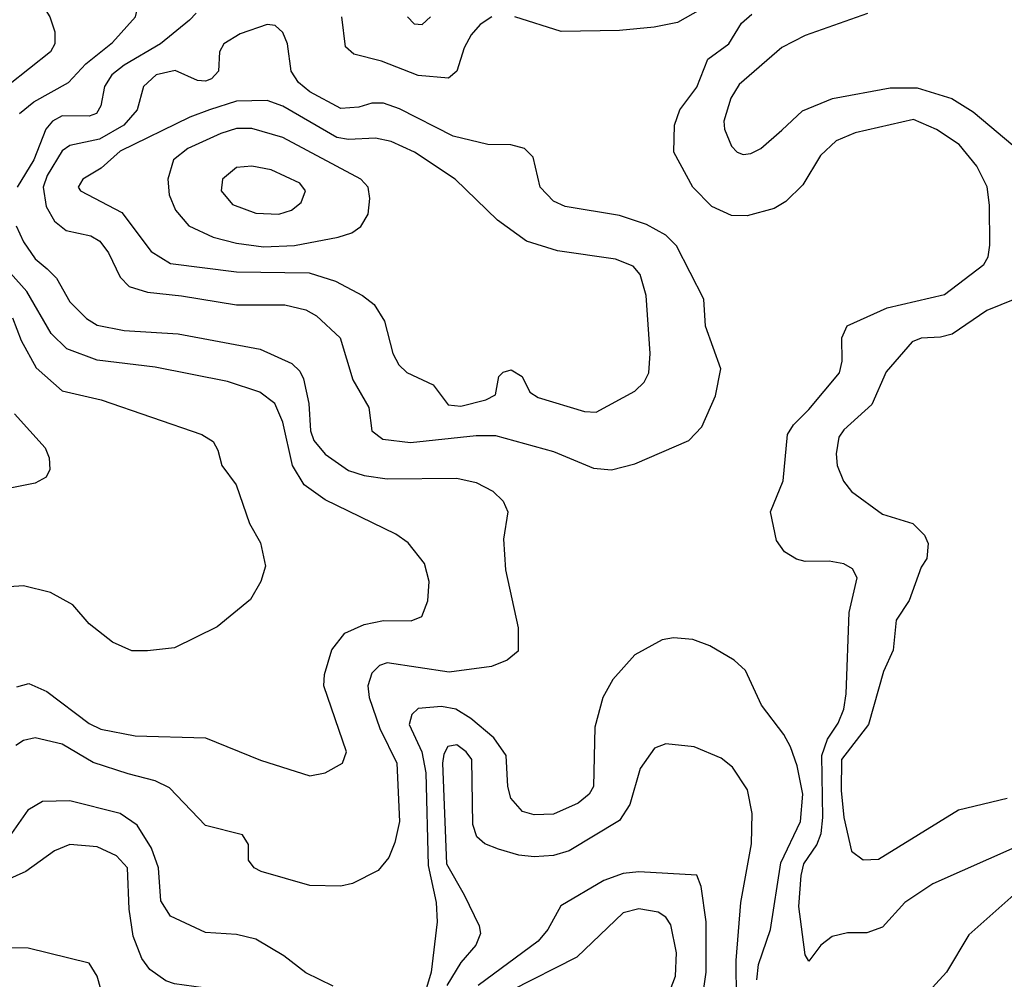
# Model space of a CAD drawing. Extents: x 997028 to 1115134, y 536408 to 618974.
# Tile 219 of 256: x 1041125 to 1043670, y 579547 to 582028. Entities that reach past the tile are written whole.
import ezdxf

# ---------------------------------------------------------------- set-up
doc = ezdxf.new("R2010")
doc.units = 0

msp = doc.modelspace()

# ---------------------------------------------------------------- linework, layer by layer
at = {"layer": '0CON10XD'}
for points in [[(1041124.7, 581785), (1041161.6, 581815), (1041250.8, 581865), (1041296.1, 581913.9), (1041365, 581968.4), (1041424.6, 582035), (1041430.8, 582065), (1041414.4, 582095), (1041385, 582116.1), (1041337.3, 582127.3), (1041295, 582138.6), (1041237.6, 582167.6), (1041190.4, 582205), (1041161.3, 582245), (1041154.7, 582275), (1041155.3, 582315), (1041190, 582405), (1041185.3, 582435), (1041173.2, 582455), (1041133.1, 582493.1), (1041095, 582517.5)], [(1041086.4, 582156.4), (1041183.9, 582065), (1041202.9, 582035), (1041216, 581996), (1041216.1, 581965), (1041204.6, 581945), (1041040.6, 581815)], [(1041581.2, 582045), (1041563.6, 582026.4), (1041489.3, 581965), (1041395, 581910), (1041363.3, 581885), (1041344.3, 581855), (1041334.7, 581805), (1041323.5, 581785), (1041305, 581778.1), (1041235, 581779), (1041210, 581765), (1041192.7, 581745), (1041161.3, 581665), (1041118.3, 581595)], [(1042885, 582054.4), (1042825, 582020.5), (1042765, 582008), (1042675, 581999.8), (1042525, 581997), (1042405, 582034.7)], [(1043705, 579891.2), (1043485, 579793.1), (1043412.9, 579745), (1043355, 579681.4), (1043315, 579667.1), (1043265, 579666.9), (1043225, 579657.1), (1043195.5, 579634.5), (1043165, 579593.3), (1043155, 579610), (1043139, 579735), (1043144.5, 579815), (1043151.8, 579845), (1043185.8, 579894.2), (1043196.8, 579923.2), (1043201.2, 579965), (1043198, 580125), (1043212.7, 580167.3), (1043240.8, 580209.2), (1043255.2, 580245), (1043261.6, 580285), (1043269.4, 580495), (1043290, 580585), (1043278, 580608), (1043255, 580620.6), (1043217.6, 580627.6), (1043155, 580626.5), (1043133, 580633), (1043102.2, 580652.2), (1043080.9, 580680.9), (1043066, 580755), (1043098.5, 580835), (1043110, 580955), (1043125, 580980.6), (1043165, 581019.5), (1043243.8, 581115), (1043251.1, 581145), (1043250, 581205), (1043263.8, 581236.2), (1043367.1, 581282.9), (1043515, 581317.2), (1043616.8, 581395), (1043628, 581415), (1043632.2, 581445), (1043632.1, 581547.9), (1043625.7, 581595.7), (1043599.2, 581649.2), (1043553.2, 581705), (1043495, 581744.1), (1043435, 581769.3), (1043284.4, 581735.6), (1043235, 581714.1), (1043195, 581676.5), (1043148.9, 581601.1), (1043105, 581557.8), (1043075, 581539.5), (1043005, 581520.9), (1042965, 581521.8), (1042914.3, 581545), (1042865, 581594.3), (1042815.6, 581685), (1042817.1, 581755), (1042831.2, 581795), (1042875, 581853.1), (1042904, 581926), (1042958.1, 581965), (1042991.1, 582018.9), (1043017.8, 582042.2)], [(1043316, 582044), (1043155, 581986.8), (1043095, 581956.1), (1042985, 581860.5), (1042962.9, 581825), (1042945.3, 581765), (1042947.1, 581745), (1042965, 581700.8), (1042979.2, 581685), (1042995, 581679.5), (1043015, 581681.8), (1043040.8, 581695), (1043095, 581742.2), (1043148, 581792), (1043226.2, 581823.8), (1043375, 581851.4), (1043445, 581851.3), (1043534.2, 581824.2), (1043589.4, 581789.4), (1043713.8, 581685)], [(1042345, 582035.5), (1042315, 582015.5), (1042291.8, 581988.2), (1042274, 581955), (1042255.3, 581894.7), (1042233.4, 581876.6), (1042155, 581883.5), (1042059.8, 581920.2), (1041988.8, 581938.8), (1041967.4, 581957.4), (1041957.8, 582035)], [(1042127.5, 582035), (1042145, 582017.1), (1042165, 582015.4), (1042186.8, 582035)], [(1042655, 580863.5), (1042715, 580879.1), (1042855, 580940), (1042888.1, 580975), (1042923.3, 581055), (1042937.5, 581125), (1042897.8, 581235), (1042893.1, 581305), (1042822.8, 581442.8), (1042795, 581470.9), (1042745, 581498), (1042675, 581521.1), (1042535, 581544.7), (1042505, 581558.5), (1042470.4, 581595), (1042452.2, 581672.2), (1042430, 581695), (1042394.4, 581704.4), (1042335, 581705.4), (1042245, 581726.2), (1042106.9, 581796.9), (1042065, 581811.8), (1042035, 581811.6), (1042001.9, 581801.9), (1041955, 581798.1), (1041875, 581841.6), (1041845.3, 581865), (1041827.1, 581895), (1041816.8, 581965), (1041805, 581994.3), (1041785, 582012.5), (1041765, 582015.5), (1041695, 581991.3), (1041652.7, 581965), (1041641.5, 581945), (1041638.5, 581895), (1041620.6, 581875), (1041605, 581868.8), (1041585, 581870.3), (1041526.5, 581896.5), (1041477.5, 581885), (1041444.7, 581855), (1041428.8, 581795), (1041394.3, 581755), (1041331.4, 581718.6), (1041255, 581702.3), (1041235, 581688.9), (1041196.3, 581625), (1041185.5, 581595), (1041193, 581545), (1041215, 581506.7), (1041245, 581482.5), (1041308.6, 581468.6), (1041331.8, 581455), (1041354.8, 581424.9), (1041385, 581362.2), (1041407.8, 581337.8), (1041455, 581323.2), (1041543.4, 581313.4), (1041685, 581290.7), (1041810.1, 581290.1), (1041865, 581277.8), (1041892.3, 581262.3), (1041953.2, 581205), (1041986.2, 581096.2), (1042027.8, 581025), (1042035.6, 580965), (1042063.3, 580943.3), (1042135, 580934.7), (1042305, 580953), (1042355, 580952.6), (1042505, 580911.6), (1042608.1, 580868.1), (1042655, 580863.5)], [(1042615, 581012.9), (1042715, 581067.3), (1042739.1, 581090.9), (1042751.6, 581115), (1042754.7, 581164.7), (1042744.7, 581315), (1042728.8, 581368.8), (1042710.3, 581390.3), (1042665, 581408.8), (1042515, 581429.7), (1042435, 581455.4), (1042359.7, 581509.7), (1042250.9, 581615), (1042145.5, 581685), (1042085, 581712.6), (1042045, 581721.5), (1041975, 581717.9), (1041945, 581723.4), (1041805, 581804), (1041765, 581818.9), (1041685, 581817.4), (1041615.4, 581794.6), (1041564.5, 581775.5), (1041385, 581687.8), (1041336, 581644), (1041288.5, 581615), (1041276.5, 581595), (1041282.2, 581585), (1041389, 581529), (1041465, 581428.5), (1041515, 581397.1), (1041685, 581376), (1041873.2, 581373.2), (1041941.3, 581351.3), (1042011.4, 581315), (1042041.6, 581291.6), (1042068.3, 581248.3), (1042089.2, 581165), (1042104.6, 581135), (1042125.7, 581115.7), (1042193.9, 581083.9), (1042232.1, 581032.1), (1042265, 581028.1), (1042330, 581045), (1042355, 581057.5), (1042363.3, 581105), (1042375, 581116), (1042395, 581122), (1042423.8, 581105), (1042443.8, 581065), (1042465, 581050.6), (1042585, 581014.6), (1042615, 581012.9)], [(1041755, 581440.8), (1041835, 581443.8), (1041948, 581465), (1041983.3, 581476.7), (1042006.9, 581493.1), (1042025.6, 581525), (1042030, 581565), (1042025.6, 581595), (1042006.9, 581615), (1041805, 581723.5), (1041725, 581746.8), (1041685, 581746.3), (1041645, 581733.6), (1041559.2, 581695), (1041522.9, 581665), (1041507.7, 581615), (1041511.1, 581575), (1041527.7, 581535), (1041562.5, 581495), (1041625.2, 581465.2), (1041685, 581450.2), (1041755, 581440.8)], [(1041795, 581524.7), (1041827.5, 581535), (1041852.2, 581555), (1041863.5, 581585), (1041848.9, 581605), (1041775, 581639.2), (1041725, 581649.4), (1041685, 581645.4), (1041648.8, 581615), (1041645.4, 581585), (1041675, 581549.6), (1041735, 581527.3), (1041795, 581524.7)], [(1041115.8, 581495), (1041135, 581453.5), (1041165, 581409.2), (1041196.4, 581383.6), (1041219.8, 581359.8), (1041255, 581297.9), (1041297.9, 581255), (1041325, 581237.6), (1041395, 581223.9), (1041535, 581215.2), (1041746.2, 581176.2), (1041828.8, 581138.8), (1041849.1, 581119.1), (1041858.9, 581098.9), (1041872.4, 581035), (1041876.6, 580965), (1041885, 580939.5), (1041915, 580904), (1041975, 580862.5), (1042015, 580849.2), (1042075, 580840.8), (1042255, 580842.3), (1042305, 580831.5), (1042348.3, 580808.3), (1042375, 580782.5), (1042386.7, 580755), (1042375.6, 580685), (1042380.9, 580605), (1042413.1, 580455), (1042413.8, 580395), (1042385, 580372), (1042344.5, 580355.5), (1042235, 580341.1), (1042075, 580364.6), (1042055, 580357.5), (1042035, 580337.8), (1042024.7, 580305.3), (1042028.6, 580275), (1042055.6, 580195), (1042100.2, 580105), (1042106.9, 579955), (1042095, 579900), (1042078.9, 579861.1), (1042051.7, 579828.3), (1041985, 579794), (1041955, 579787.1), (1041875, 579789.4), (1041748.8, 579825), (1041731.2, 579835), (1041716.7, 579855), (1041716.2, 579895), (1041700.5, 579920.5), (1041605, 579943.8), (1041511.9, 580041.9), (1041475, 580059.6), (1041405, 580078.2), (1041315, 580106.8), (1041235, 580154.8), (1041165, 580170.6), (1041135, 580164.1), (1041115, 580151.1)], [(1041117.3, 580302.7), (1041148.3, 580311.7), (1041195, 580290.8), (1041305, 580208.1), (1041335, 580193.3), (1041423.6, 580176.4), (1041605, 580170.6), (1041747.1, 580112.9), (1041875, 580072.5), (1041915, 580080), (1041959.4, 580105), (1041969.6, 580135), (1041911.2, 580305), (1041913.1, 580335), (1041931.9, 580398.1), (1041965, 580441.5), (1042015, 580463.6), (1042065, 580474.7), (1042136.6, 580473.4), (1042164.2, 580485), (1042180, 580525), (1042183.6, 580575), (1042171.4, 580621.4), (1042129.2, 580675), (1042097.2, 580697.2), (1041915, 580785.9), (1041860.4, 580825), (1041830.2, 580875), (1041805, 580986.9), (1041784.1, 581035), (1041745.6, 581065), (1041662.2, 581092.2), (1041475, 581129), (1041325, 581147), (1041247, 581177), (1041206, 581216), (1041143.1, 581325), (1041008.7, 581475)], [(1043697.5, 581305), (1043625, 581276), (1043535, 581214.6), (1043505, 581206.8), (1043455, 581204.6), (1043432.2, 581195), (1043365, 581117.1), (1043327.4, 581032.6), (1043255, 580967.7), (1043241.9, 580948.1), (1043235.4, 580905.4), (1043238.2, 580875), (1043254.7, 580834.7), (1043275, 580808.1), (1043355, 580749.1), (1043433.8, 580725), (1043463.3, 580695), (1043473.6, 580673.6), (1043470, 580635), (1043455, 580612.5), (1043424.1, 580525.9), (1043390.6, 580475), (1043382.6, 580397.4), (1043357.7, 580342.3), (1043318.7, 580205), (1043249.6, 580115), (1043248, 580035), (1043255.2, 579965), (1043275, 579878), (1043305, 579855.6), (1043345, 579857.3), (1043551.2, 579985), (1043677.5, 580015)], [(1041106.7, 581256.7), (1041128.6, 581198.6), (1041167.4, 581127.4), (1041235, 581067.8), (1041336, 581045), (1041595.5, 580955.5), (1041625, 580936.7), (1041637.5, 580915), (1041647.5, 580875), (1041684.2, 580825), (1041719.4, 580725), (1041747.1, 580675), (1041760, 580615), (1041748, 580575), (1041721.7, 580528.3), (1041635, 580458), (1041525, 580404), (1041455, 580396.2), (1041415, 580396.2), (1041365, 580418), (1041305, 580465.8), (1041262.5, 580515), (1041205, 580546.4), (1041135, 580563.8), (1041047.6, 580557.6)], [(1041111.7, 581008.3), (1041190.5, 580920.5), (1041201.2, 580895), (1041203.3, 580865), (1041193.3, 580845), (1041165, 580829.2), (1041065, 580809.5)], [(1043030.5, 579545), (1043034.9, 579585), (1043066, 579675), (1043092.7, 579847.3), (1043143.3, 579955), (1043149.1, 580025), (1043135, 580098.8), (1043117.4, 580147.4), (1043099.8, 580179.8), (1043042.2, 580255), (1043001.1, 580345), (1042971.5, 580371.5), (1042909.2, 580409.2), (1042865, 580425.5), (1042815, 580429.1), (1042785.4, 580424.6), (1042715, 580385.6), (1042658, 580322), (1042632, 580275), (1042611.9, 580198.1), (1042608, 580045), (1042596.9, 580025), (1042568.3, 580001.7), (1042505, 579973.7), (1042455, 579971.8), (1042425, 579980.3), (1042394.8, 580015), (1042386.9, 580045), (1042382, 580125), (1042350.8, 580170.8), (1042291.3, 580221.3), (1042252.2, 580245), (1042215, 580251.5), (1042155, 580246.4), (1042138.4, 580231.6), (1042131.4, 580205), (1042164.2, 580135), (1042175, 580080.8), (1042181, 579841), (1042201.2, 579745), (1042203.7, 579695), (1042188.3, 579565), (1042162, 579475)], [(1042978.6, 579395), (1042976.5, 579595), (1042989.3, 579745), (1043016.6, 579896.6), (1043018.2, 579975), (1043006.5, 580036.5), (1042967.8, 580095), (1042938.3, 580118.3), (1042868, 580148), (1042795, 580155.5), (1042765.5, 580144.5), (1042728.7, 580091.3), (1042701.7, 579998.3), (1042675, 579957.1), (1042545, 579878.6), (1042505, 579866.4), (1042455, 579862.9), (1042415, 579867.4), (1042362.8, 579882.8), (1042326.9, 579896.9), (1042306.2, 579915), (1042296.4, 579946.4), (1042293.5, 580115), (1042278.8, 580135), (1042255, 580152.4), (1042231.9, 580148.2), (1042221.1, 580128.9), (1042218.2, 580105), (1042227.9, 579845), (1042273.7, 579765), (1042312.3, 579685), (1042316.2, 579665), (1042303.8, 579635), (1042265, 579590.4), (1042229.3, 579530.7)], [(1041807.6, 579607.6), (1041735, 579650), (1041685, 579662.1), (1041605, 579667.5), (1041515, 579710), (1041489.7, 579749.7), (1041483.7, 579835), (1041465.7, 579885.7), (1041428.8, 579945), (1041384.6, 579975.4), (1041255, 580008.4), (1041184.1, 580005.9), (1041146.3, 579983.7), (1041097.6, 579915)], [(1042182, 579398), (1042127.8, 579232.2), (1042104.2, 579215.8), (1042055, 579216.9), (1042015, 579238.5), (1041805, 579398.1), (1041744.5, 579475), (1041721.1, 579495), (1041675, 579514.1), (1041525, 579534.6), (1041502.8, 579542.8), (1041461.5, 579571.5), (1041440.7, 579600.7), (1041418.1, 579658.1), (1041408, 579728), (1041404, 579835), (1041375, 579865.9), (1041325, 579889.3), (1041255, 579895.4), (1041215, 579878.8), (1041141.1, 579825), (1041065, 579791.7)], [(1042886.7, 579475), (1042899.6, 579565), (1042899, 579695), (1042886.5, 579786.5), (1042875, 579816), (1042725, 579824.8), (1042685, 579820.2), (1042635, 579801.9), (1042523.5, 579736.5), (1042490, 579675), (1042465.4, 579645), (1042309.8, 579530.2)], [(1043694.8, 579765.2), (1043578.7, 579661.3), (1043520.6, 579565), (1043447.5, 579485)], [(1042790.3, 579475), (1042820.4, 579555), (1042822.7, 579615), (1042807.7, 579687.7), (1042795, 579707.3), (1042775, 579720.4), (1042725, 579729.1), (1042685, 579718.4), (1042565, 579603.5), (1042395, 579517.4)], [(1041358.4, 579438.4), (1041325.3, 579555), (1041305, 579588.1), (1041147.3, 579627.3), (1041035, 579628.1)], [(1041935, 579528.9), (1041865, 579563.5), (1041807.6, 579607.6)]]:
    msp.add_lwpolyline(points, dxfattribs=at)

doc.saveas('drawing.dxf')
